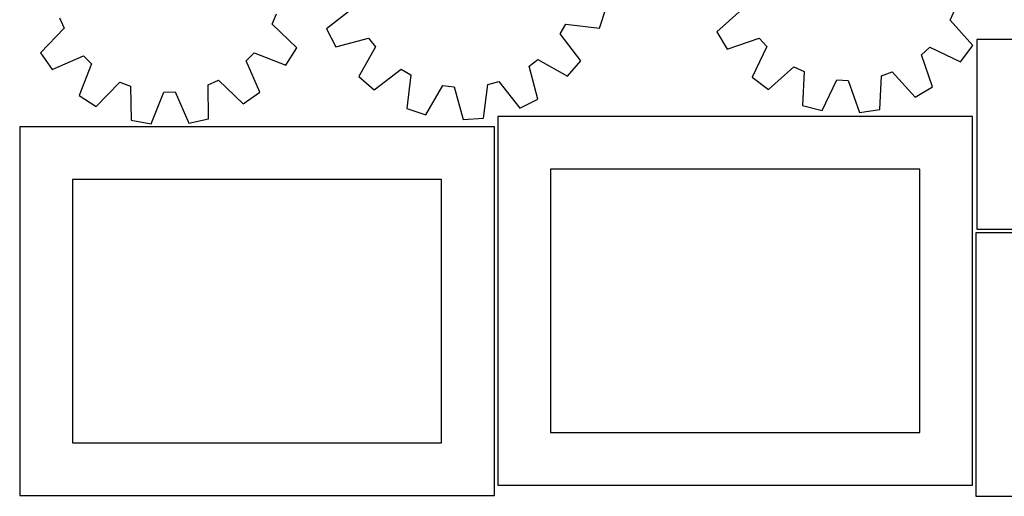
# Model space of a CAD drawing. Header units: millimetres. Extents: x 7 to 1243, y 7 to 1534.
# Tile 1 of 23: x 7 to 567, y 7 to 278. Entities that reach past the tile are written whole.
import ezdxf

# ---------------------------------------------------------------- set-up
doc = ezdxf.new("R2010")
doc.units = ezdxf.units.MM
doc.layers.add('CUT', color=7, linetype='CONTINUOUS', true_color=0x000000)

msp = doc.modelspace()

# ---------------------------------------------------------------- linework, layer by layer
at = {"layer": 'CUT'}
for p, q in [((150.267284, 275.314693), (152.614348, 281.300843)), ((196.445653, 284.692977), (181.179319, 272.760606)), ((336.390701, 273.1035), (340.038975, 284.047702)), ((417.464385, 284.007499), (403.099314, 271.004147)), ((535.755784, 277.712901), (538.528553, 283.514145)), ((29.256769, 278.952221), (31.829991, 273.05975)), ((164.180329, 261.82879), (150.267284, 275.314693)), ((313.973971, 269.875034), (317.158313, 275.460968)), ((317.158313, 275.460968), (336.390701, 273.1035)), ((548.659754, 263.258491), (535.755784, 277.712901)), ((31.829991, 273.05975), (18.440364, 259.054027)), ((181.179319, 272.760606), (186.338319, 262.442167)), ((325.800769, 254.526768), (313.973971, 269.875034)), ((403.099314, 271.004147), (408.989769, 261.085074)), ((186.338319, 262.442167), (205.044187, 267.495177)), ((205.044187, 267.495177), (208.986322, 262.415585)), ((408.989769, 261.085074), (427.282038, 267.475324)), ((427.282038, 267.475324), (431.580596, 262.693579)), ((541.749905, 254.020556), (548.659754, 263.258491)), ((616.973479, 266.742952), (550.973479, 266.742952)), ((550.973479, 266.742952), (550.973479, 158.742952)), ((18.440364, 259.054027), (25.031, 249.585712)), ((135.432081, 254.494815), (139.891285, 259.127113)), ((139.891285, 259.127113), (157.954875, 252.116468)), ((157.954875, 252.116468), (164.180329, 261.82879)), ((208.986322, 262.415585), (199.448389, 245.549339)), ((431.580596, 262.693579), (423.285169, 245.182774)), ((519.457354, 258.017424), (524.239099, 262.315983)), ((525.847605, 239.725155), (519.457354, 258.017424)), ((524.239099, 262.315983), (541.749905, 254.020556)), ((25.031, 249.585712), (42.814643, 257.278858)), ((47.446941, 252.819654), (40.436296, 234.756064)), ((42.814643, 257.278858), (47.446941, 252.819654)), ((143.125226, 236.711172), (135.432081, 254.494815)), ((296.2962, 251.407576), (301.375793, 255.349711)), ((301.375793, 255.349711), (318.242039, 245.811778)), ((318.242039, 245.811778), (325.800769, 254.526768)), ((208.16338, 237.990608), (223.511646, 249.817406)), ((223.511646, 249.817406), (229.09758, 246.633064)), ((229.09758, 246.633064), (226.740111, 227.400676)), ((301.34921, 232.701707), (296.2962, 251.407576)), ((432.523104, 238.272924), (446.977514, 251.176895)), ((446.977514, 251.176895), (452.778759, 248.404125)), ((452.778759, 248.404125), (451.815879, 229.051728)), ((496.862436, 246.058316), (502.925179, 248.199771)), ((502.925179, 248.199771), (515.928532, 233.834701)), ((50.148618, 228.53061), (63.634521, 242.443654)), ((63.634521, 242.443654), (69.620671, 240.096591)), ((113.758718, 240.936941), (119.651189, 243.510163)), ((114.060752, 221.562959), (113.758718, 240.936941)), ((119.651189, 243.510163), (133.656912, 230.120536)), ((199.448389, 245.549339), (208.16338, 237.990608)), ((270.406825, 221.895187), (272.896879, 241.110859)), ((272.896879, 241.110859), (279.098401, 242.809041)), ((279.098401, 242.809041), (291.030771, 227.542707)), ((423.285169, 245.182774), (432.523104, 238.272924)), ((462.994903, 226.203064), (471.410901, 243.656241)), ((471.410901, 243.656241), (477.831645, 243.314577)), ((477.831645, 243.314577), (484.347901, 225.066815)), ((495.76611, 226.71302), (496.862436, 246.058316)), ((69.620671, 240.096591), (70.056316, 220.725152)), ((81.411709, 218.690327), (88.546768, 236.705137)), ((88.546768, 236.705137), (94.975431, 236.827533)), ((94.975431, 236.827533), (102.791043, 219.097371)), ((133.656912, 230.120536), (143.125226, 236.711172)), ((237.684313, 223.752402), (247.338343, 240.552466)), ((247.338343, 240.552466), (253.717667, 239.748162)), ((253.717667, 239.748162), (258.899567, 221.077588)), ((515.928532, 233.834701), (525.847605, 239.725155)), ((40.436296, 234.756064), (50.148618, 228.53061)), ((291.030771, 227.542707), (301.34921, 232.701707)), ((226.740111, 227.400676), (237.684313, 223.752402)), ((451.815879, 229.051728), (462.994903, 226.203064)), ((484.347901, 225.066815), (495.76611, 226.71302)), ((70.056316, 220.725152), (81.411709, 218.690327)), ((102.791043, 219.097371), (114.060752, 221.562959)), ((258.899567, 221.077588), (270.406825, 221.895187)), ((548.571191, 222.852821), (278.571191, 222.852821)), ((278.571191, 222.852821), (278.571191, 12.852821)), ((548.571191, 12.852821), (548.571191, 222.852821)), ((276.603485, 216.920929), (6.603485, 216.920929)), ((6.603485, 216.920929), (6.603485, 6.920929)), ((276.603485, 6.920929), (276.603485, 216.920929)), ((518.571191, 192.852821), (308.571191, 192.852821)), ((308.571191, 192.852821), (308.571191, 42.852821)), ((518.571191, 42.852821), (518.571191, 192.852821)), ((246.603485, 186.920929), (36.603485, 186.920929)), ((36.603485, 186.920929), (36.603485, 36.920929)), ((246.603485, 36.920929), (246.603485, 186.920929)), ((550.973479, 158.742952), (616.973479, 158.742952)), ((610.459868, 156.522492), (550.459868, 156.522492)), ((550.459868, 156.522492), (550.459868, 6.522492)), ((308.571191, 42.852821), (518.571191, 42.852821)), ((36.603485, 36.920929), (246.603485, 36.920929)), ((278.571191, 12.852821), (548.571191, 12.852821)), ((6.603485, 6.920929), (276.603485, 6.920929)), ((550.459868, 6.522492), (730.459868, 6.522492))]:
    msp.add_line(p, q, dxfattribs=at)

doc.saveas('drawing.dxf')
